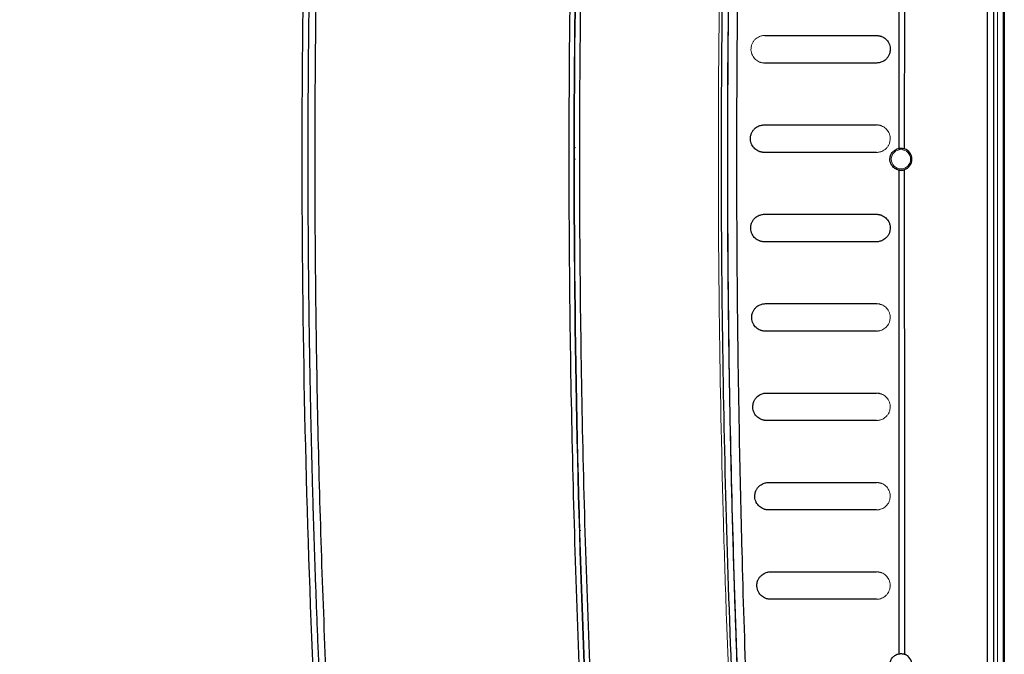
# Paper-space layout 'Sheet2' of a CAD drawing. Header units: millimetres. Extents: x 0 to 1118, y 0 to 864.
# Tile 71 of 85: x 811 to 882, y 412 to 458. Entities that reach past the tile are written whole.
import ezdxf

# ---------------------------------------------------------------- set-up
doc = ezdxf.new("R2010")
doc.units = ezdxf.units.MM

psp = doc.layouts.new('Sheet2')

# ---------------------------------------------------------------- linework, layer by layer
at = {"color": 7, "linetype": 'Continuous', "lineweight": 30}
for p, q in [((881.02, 530.16), (881.02, 365.16)), ((881.519, 366.266), (881.519, 529.053)), ((882.269, 492.3), (882.269, 403.02)), ((874.619, 448.447), (874.62, 465.909)), ((875.028, 448.413), (875.03, 465.909)), ((864.862, 456.66), (872.98, 456.66)), ((872.98, 454.66), (864.862, 454.66)), ((864.822, 450.16), (872.98, 450.16)), ((872.98, 448.16), (864.822, 448.16)), ((864.842, 443.66), (872.98, 443.66)), ((872.98, 441.66), (864.842, 441.66)), ((864.911, 437.16), (872.98, 437.16)), ((872.979, 435.16), (864.904, 435.16))]:
    psp.add_line(p, q, dxfattribs=at)
at = {"color": 144, "linetype": 'Continuous', "lineweight": 0}
for p, q in [((881.769, 366.66), (881.769, 528.66)), ((882.194, 522.66), (882.194, 372.66)), ((873.352, 450.087), (872.979, 450.16)), ((851.103, 448.508), (851.096, 448.499)), ((872.979, 448.16), (873.105, 448.184)), ((851.096, 447.66), (851.103, 447.66)), ((873.353, 437.086), (872.979, 437.16)), ((872.979, 435.16), (873.181, 435.199)), ((873.353, 430.586), (872.979, 430.66)), ((872.979, 428.66), (873.274, 428.717)), ((873.353, 424.087), (872.979, 424.16)), ((851.487, 420.66), (851.493, 420.66)), ((873.353, 417.587), (872.979, 417.66))]:
    psp.add_line(p, q, dxfattribs=at)
psp.add_circle((874.759, 447.66), 0.7, dxfattribs=at)
for points, knots in [([(867.467, 553.296), (867.385, 552.559), (867.213, 551.025), (866.952, 548.635), (866.678, 546.066), (866.392, 543.319), (866.097, 540.393), (865.793, 537.288), (865.483, 534.004), (865.168, 530.54), (864.523, 523.143), (863.751, 513.134), (862.79, 497.842), (862.21, 485.259), (861.784, 471.88), (861.551, 460.74), (861.462, 447.667), (861.551, 434.587), (861.784, 423.442), (862.21, 410.055), (862.791, 397.472), (863.751, 382.185), (864.568, 371.59), (865.317, 363.099), (865.784, 358.105), (866.236, 353.515), (866.669, 349.327), (867.074, 345.541), (867.341, 343.151), (867.467, 342.023)], [0, 0, 0, 0, 0.010511, 0.021867, 0.034068, 0.047114, 0.061005, 0.075741, 0.091322, 0.107748, 0.125019, 0.196531, 0.249995, 0.342121, 0.374999, 0.439665, 0.5, 0.560225, 0.625002, 0.657956, 0.750006, 0.803471, 0.874982, 0.900571, 0.924259, 0.946046, 0.965932, 0.983917, 1, 1, 1, 1]), ([(864.862, 454.66), (864.84, 454.66), (864.798, 454.661), (864.736, 454.667), (864.674, 454.677), (864.612, 454.69), (864.552, 454.708), (864.457, 454.742), (864.333, 454.804), (864.188, 454.914), (864.063, 455.049), (863.96, 455.213), (863.887, 455.405), (863.855, 455.628), (863.873, 455.858), (863.941, 456.066), (864.043, 456.246), (864.171, 456.391), (864.32, 456.507), (864.467, 456.583), (864.607, 456.629), (864.733, 456.655), (864.818, 456.658), (864.862, 456.66)], [0, 0, 0, 0, 0.025252, 0.05025, 0.075027, 0.099617, 0.124056, 0.148378, 0.215339, 0.27811, 0.337049, 0.390435, 0.444082, 0.493744, 0.544673, 0.599116, 0.654195, 0.71596, 0.779583, 0.848293, 0.898034, 0.948503, 1, 1, 1, 1]), ([(872.98, 450.16), (873.001, 450.159), (873.043, 450.158), (873.106, 450.152), (873.167, 450.143), (873.228, 450.129), (873.289, 450.111), (873.383, 450.077), (873.507, 450.016), (873.652, 449.907), (873.777, 449.773), (873.879, 449.61), (873.954, 449.418), (873.986, 449.196), (873.97, 448.966), (873.903, 448.757), (873.801, 448.577), (873.673, 448.431), (873.524, 448.313), (873.376, 448.237), (873.236, 448.19), (873.109, 448.164), (873.023, 448.161), (872.98, 448.16)], [0, 0, 0, 0, 0.025153, 0.050041, 0.074697, 0.099154, 0.123448, 0.147613, 0.214295, 0.276763, 0.335443, 0.388579, 0.44202, 0.4915, 0.542457, 0.597067, 0.652364, 0.714434, 0.778471, 0.847552, 0.897529, 0.948243, 1, 1, 1, 1]), ([(872.98, 437.16), (873.001, 437.159), (873.043, 437.158), (873.106, 437.152), (873.168, 437.143), (873.229, 437.129), (873.29, 437.111), (873.385, 437.077), (873.509, 437.015), (873.654, 436.905), (873.779, 436.769), (873.882, 436.604), (873.956, 436.411), (873.986, 436.187), (873.968, 435.957), (873.899, 435.75), (873.797, 435.572), (873.669, 435.428), (873.521, 435.311), (873.374, 435.236), (873.235, 435.19), (873.109, 435.164), (873.023, 435.161), (872.98, 435.16)], [0, 0, 0, 0, 0.025271, 0.050272, 0.075036, 0.099597, 0.123991, 0.148253, 0.2152, 0.277859, 0.336762, 0.390031, 0.443569, 0.493206, 0.544068, 0.598616, 0.653769, 0.715556, 0.779284, 0.848054, 0.897874, 0.948423, 1, 1, 1, 1]), ([(872.98, 430.66), (873.001, 430.659), (873.043, 430.658), (873.106, 430.652), (873.168, 430.643), (873.23, 430.629), (873.29, 430.611), (873.385, 430.576), (873.51, 430.514), (873.655, 430.404), (873.78, 430.268), (873.883, 430.103), (873.957, 429.908), (873.986, 429.683), (873.967, 429.452), (873.898, 429.246), (873.795, 429.069), (873.667, 428.926), (873.519, 428.81), (873.373, 428.736), (873.234, 428.69), (873.108, 428.664), (873.023, 428.661), (872.98, 428.66)], [0, 0, 0, 0, 0.025336, 0.0504, 0.075224, 0.099844, 0.124293, 0.148608, 0.215683, 0.278423, 0.337424, 0.390722, 0.444293, 0.493947, 0.544725, 0.599257, 0.65433, 0.716019, 0.779604, 0.848233, 0.897996, 0.948487, 1, 1, 1, 1]), ([(872.98, 424.16), (873.001, 424.159), (873.043, 424.158), (873.106, 424.152), (873.168, 424.142), (873.23, 424.129), (873.29, 424.111), (873.385, 424.076), (873.51, 424.014), (873.656, 423.904), (873.781, 423.768), (873.884, 423.601), (873.957, 423.405), (873.986, 423.179), (873.966, 422.948), (873.896, 422.742), (873.792, 422.566), (873.665, 422.423), (873.517, 422.309), (873.371, 422.235), (873.233, 422.189), (873.108, 422.164), (873.023, 422.161), (872.98, 422.16)], [0, 0, 0, 0, 0.0254036, 0.050533, 0.0754209, 0.1001009, 0.1246074, 0.1489756, 0.2161805, 0.2789923, 0.338093, 0.3914017, 0.4450014, 0.4946395, 0.5453095, 0.5998409, 0.6548293, 0.716442, 0.7798847, 0.848378, 0.8980945, 0.9485394, 1, 1, 1, 1]), ([(872.979, 422.16), (873.105, 422.173), (873.342, 422.2), (873.621, 422.367), (873.754, 422.532), (873.796, 422.584)], [0, 0, 0, 0, 0.437055, 0.823382, 1, 1, 1, 1]), ([(872.98, 417.66), (873.001, 417.659), (873.043, 417.658), (873.106, 417.652), (873.168, 417.642), (873.23, 417.629), (873.29, 417.611), (873.385, 417.576), (873.51, 417.514), (873.656, 417.404), (873.781, 417.267), (873.884, 417.1), (873.958, 416.904), (873.986, 416.675), (873.965, 416.443), (873.893, 416.237), (873.789, 416.062), (873.662, 415.921), (873.515, 415.808), (873.37, 415.734), (873.232, 415.689), (873.107, 415.664), (873.023, 415.661), (872.98, 415.66)], [0, 0, 0, 0, 0.025474, 0.050671, 0.075625, 0.100368, 0.124934, 0.149356, 0.21669, 0.279565, 0.338764, 0.392063, 0.445688, 0.495273, 0.545811, 0.600358, 0.655258, 0.716818, 0.78012, 0.848482, 0.898164, 0.948577, 1, 1, 1, 1]), ([(872.979, 415.66), (873.105, 415.67), (873.344, 415.69), (873.564, 415.856), (873.667, 415.934)], [0, 0, 0, 0, 0.531234, 1, 1, 1, 1])]:
    psp.add_open_spline(points, degree=3, knots=knots, dxfattribs=at)
at = {"color": 7, "linetype": 'Continuous', "lineweight": 30}
for points, knots in [([(867.686, 553.271), (867.604, 552.542), (867.44, 551.082), (867.199, 548.886), (866.962, 546.68), (866.73, 544.465), (866.501, 542.24), (866.277, 540.005), (866.058, 537.761), (865.842, 535.507), (865.632, 533.244), (865.426, 530.971), (865.224, 528.688), (865.027, 526.395), (864.836, 524.093), (864.649, 521.782), (864.466, 519.46), (864.289, 517.129), (864.118, 514.789), (863.951, 512.439), (863.789, 510.079), (863.633, 507.71), (863.483, 505.332), (863.337, 502.944), (862.983, 496.852), (862.499, 487.119), (862.029, 473.804), (861.752, 460.671), (861.661, 447.66), (861.752, 434.649), (862.029, 421.515), (862.499, 408.2), (863.019, 397.736), (863.467, 390.194), (863.76, 385.642), (864.072, 381.125), (864.404, 376.643), (864.754, 372.196), (865.122, 367.785), (865.508, 363.408), (865.911, 359.068), (866.33, 354.762), (866.765, 350.492), (867.215, 346.258), (867.529, 343.448), (867.686, 342.048)], [0, 0, 0, 0, 0.010393, 0.020829, 0.031308, 0.041831, 0.052398, 0.063007, 0.07366, 0.084357, 0.095097, 0.10588, 0.116706, 0.127576, 0.13849, 0.149446, 0.160446, 0.17149, 0.182576, 0.193706, 0.204879, 0.216096, 0.227356, 0.238659, 0.250005, 0.313829, 0.376771, 0.438829, 0.5, 0.561171, 0.623229, 0.686171, 0.749995, 0.771704, 0.793254, 0.814645, 0.835877, 0.856949, 0.877863, 0.898617, 0.919213, 0.939648, 0.959925, 0.980042, 1, 1, 1, 1]), ([(867.861, 553.125), (867.778, 552.363), (867.614, 550.841), (867.374, 548.556), (867.138, 546.271), (866.909, 543.986), (866.685, 541.699), (866.466, 539.413), (866.253, 537.125), (866.045, 534.838), (865.842, 532.549), (865.645, 530.26), (865.454, 527.971), (865.267, 525.681), (865.087, 523.391), (864.911, 521.101), (864.741, 518.81), (864.576, 516.518), (864.417, 514.227), (864.263, 511.935), (864.115, 509.642), (863.972, 507.349), (863.834, 505.056), (863.702, 502.763), (863.466, 498.508), (862.988, 488.949), (862.491, 475.31), (862.199, 460.43), (862.136, 450.156), (862.152, 443.256), (862.182, 438.853), (862.231, 434.451), (862.301, 430.048), (862.39, 425.646), (862.5, 421.244), (862.629, 416.843), (862.778, 412.443), (862.947, 408.043), (863.135, 403.644), (863.344, 399.246), (863.572, 394.849), (863.82, 390.453), (864.088, 386.058), (864.376, 381.665), (864.683, 377.272), (865.011, 372.881), (865.358, 368.492), (865.725, 364.104), (866.111, 359.718), (866.518, 355.334), (866.945, 350.952), (867.39, 346.572), (867.704, 343.654), (867.861, 342.194)], [0, 0, 0, 0, 0.010869, 0.021738, 0.032608, 0.043477, 0.054346, 0.065216, 0.076086, 0.086955, 0.097825, 0.108695, 0.119565, 0.130435, 0.141304, 0.152174, 0.163044, 0.173914, 0.184784, 0.195654, 0.206523, 0.217393, 0.228263, 0.239133, 0.250002, 0.288749, 0.375002, 0.443723, 0.500001, 0.520834, 0.541668, 0.562501, 0.583335, 0.604168, 0.625001, 0.645834, 0.666668, 0.687501, 0.708334, 0.729167, 0.750001, 0.770834, 0.791668, 0.812501, 0.833335, 0.854169, 0.875002, 0.895836, 0.916669, 0.937503, 0.958335, 0.979168, 1, 1, 1, 1]), ([(867.861, 342.195), (867.782, 342.926), (867.595, 344.651), (867.329, 347.214), (867.074, 349.724), (866.87, 351.783), (866.7, 353.535), (866.35, 357.195), (865.644, 364.983), (864.404, 380.593), (863.187, 401.093), (862.367, 424.401), (862.106, 445.692), (862.284, 465.85), (862.821, 484.87), (863.824, 505.902), (864.918, 521.5), (865.777, 531.665), (866.01, 534.34), (866.241, 536.898), (866.452, 539.181), (866.665, 541.431), (866.903, 543.883), (867.204, 546.891), (867.528, 550.034), (867.759, 552.173), (867.862, 553.125)], [0, 0, 0, 0, 0.010441, 0.024633, 0.036574, 0.046266, 0.054002, 0.061559, 0.098462, 0.165009, 0.283842, 0.389944, 0.496046, 0.586073, 0.676099, 0.766125, 0.884958, 0.89803, 0.910947, 0.923078, 0.934483, 0.943497, 0.955156, 0.96946, 0.986408, 1, 1, 1, 1]), ([(854.705, 534.519), (854.641, 533.836), (854.473, 532.031), (854.231, 529.327), (853.978, 526.4), (853.526, 520.982), (852.631, 509.233), (851.768, 494.555), (850.88, 472.827), (850.503, 451.079), (850.799, 425.913), (851.473, 406.85), (852.261, 392.374), (852.859, 383.332), (853.319, 377.051), (853.7, 372.233), (854.054, 368.019), (854.37, 364.408), (854.593, 362.003), (854.704, 360.8)], [0, 0, 0, 0, 0.011833, 0.03125, 0.046823, 0.062501, 0.125002, 0.250001, 0.316024, 0.499997, 0.624997, 0.749997, 0.828892, 0.874998, 0.906249, 0.937499, 0.95834, 0.979174, 1, 1, 1, 1]), ([(855.085, 534.481), (852.372, 505.626), (851.013, 476.643), (851.013, 418.676), (852.372, 389.693), (855.085, 360.838)], [0, 0, 0, 0, 0.5, 0.5, 1, 1, 1, 1]), ([(855.089, 360.837), (853.74, 375.266), (852.72, 389.726), (851.358, 418.677), (851.016, 433.168), (851.016, 462.151), (851.358, 476.643), (852.72, 505.594), (853.74, 520.053), (855.089, 534.482)], [0, 0, 0, 0, 0.25, 0.25, 0.5, 0.5, 0.75, 0.75, 1, 1, 1, 1]), ([(855.469, 534.444), (855.401, 533.715), (855.266, 532.259), (855.07, 530.082), (854.88, 527.917), (854.696, 525.766), (854.427, 522.53), (854.086, 518.207), (853.556, 510.981), (852.973, 501.947), (852.208, 487.476), (851.569, 469.382), (851.313, 447.66), (851.569, 425.937), (852.208, 407.843), (852.973, 393.373), (853.533, 384.702), (854.005, 378.197), (854.313, 374.22), (854.607, 370.608), (854.881, 367.376), (855.167, 364.136), (855.367, 361.972), (855.469, 360.875)], [0, 0, 0, 0, 0.012652, 0.025227, 0.037727, 0.050152, 0.062501, 0.09376, 0.125002, 0.187552, 0.250002, 0.375088, 0.5, 0.624911, 0.749998, 0.812439, 0.874998, 0.899958, 0.924999, 0.943849, 0.9625, 0.980981, 1, 1, 1, 1]), ([(833.807, 522.407), (833.645, 522.243), (833.293, 521.89), (832.73, 521.313), (832.091, 520.65), (831.38, 519.896), (830.599, 519.051), (829.751, 518.111), (828.838, 517.075), (827.866, 515.938), (826.555, 514.36), (825.021, 512.427), (823.376, 510.233), (821.962, 508.246), (819.92, 505.24), (815.896, 498.768), (811.099, 489.046), (807.051, 477.408), (804.593, 466.862), (803.289, 457.005), (802.902, 447.912), (803.235, 439.362), (804.364, 429.74), (806.721, 418.907), (809.989, 409.407), (813.051, 402.448), (815.37, 397.81), (817.547, 393.942), (819.357, 390.999), (820.888, 388.641), (823.268, 385.179), (825.448, 382.319), (827.151, 380.245), (827.485, 379.841), (827.889, 379.36), (828.363, 378.801), (828.91, 378.167), (829.531, 377.459), (830.228, 376.679), (831.004, 375.829), (831.861, 374.913), (832.801, 373.931), (833.464, 373.262), (833.807, 372.915)], [0, 0, 0, 0, 0.00417, 0.009034, 0.014591, 0.020843, 0.027789, 0.035429, 0.043762, 0.052789, 0.06251, 0.080893, 0.097439, 0.112149, 0.125021, 0.1632, 0.249975, 0.320458, 0.385617, 0.445452, 0.499961, 0.549974, 0.599987, 0.674978, 0.749961, 0.781222, 0.812473, 0.843728, 0.861484, 0.874984, 0.894608, 0.937489, 0.94002, 0.943181, 0.946972, 0.951394, 0.956446, 0.962129, 0.968443, 0.975386, 0.982961, 0.991165, 1, 1, 1, 1]), ([(834.079, 373.176), (833.905, 373.351), (833.557, 373.701), (833.04, 374.231), (832.527, 374.763), (832.019, 375.297), (831.515, 375.835), (831.016, 376.376), (830.522, 376.919), (829.69, 377.847), (828.237, 379.514), (825.609, 382.707), (822.536, 386.835), (819.182, 391.914), (816.312, 396.841), (813.447, 402.46), (811.152, 407.705), (808.749, 414.162), (806.593, 421.324), (804.756, 430), (803.649, 438.8), (803.401, 444.74), (803.403, 447.756), (803.403, 447.858), (803.403, 447.972), (803.403, 448.099), (803.404, 448.239), (803.405, 448.392), (803.406, 448.558), (803.408, 448.737), (803.41, 448.929), (803.413, 449.133), (803.416, 449.351), (803.42, 449.581), (803.424, 449.825), (803.43, 450.081), (803.436, 450.35), (803.444, 450.632), (803.453, 450.927), (803.462, 451.235), (803.474, 451.556), (803.486, 451.89), (803.501, 452.236), (803.517, 452.595), (803.535, 452.968), (803.555, 453.353), (803.577, 453.75), (803.601, 454.161), (803.628, 454.584), (803.657, 455.021), (803.69, 455.47), (803.725, 455.931), (803.763, 456.406), (803.804, 456.893), (803.849, 457.392), (803.897, 457.905), (803.949, 458.43), (804.006, 458.967), (804.066, 459.517), (804.131, 460.08), (804.2, 460.655), (804.274, 461.243), (804.353, 461.842), (804.437, 462.455), (804.527, 463.079), (804.623, 463.716), (804.724, 464.364), (804.831, 465.025), (804.945, 465.698), (805.065, 466.383), (805.193, 467.08), (805.327, 467.789), (805.469, 468.509), (805.618, 469.241), (805.775, 469.984), (805.94, 470.739), (806.114, 471.506), (806.296, 472.283), (806.488, 473.072), (806.688, 473.871), (806.898, 474.682), (807.118, 475.503), (807.348, 476.335), (807.588, 477.178), (807.839, 478.031), (808.1, 478.894), (808.373, 479.767), (808.658, 480.65), (808.954, 481.542), (809.263, 482.444), (809.584, 483.356), (809.917, 484.276), (810.264, 485.206), (810.624, 486.144), (810.998, 487.09), (811.386, 488.045), (811.789, 489.008), (812.206, 489.979), (812.638, 490.957), (813.085, 491.942), (813.548, 492.935), (814.027, 493.934), (814.522, 494.94), (815.033, 495.951), (815.562, 496.969), (816.108, 497.992), (816.671, 499.02), (817.251, 500.053), (817.85, 501.091), (818.468, 502.133), (819.104, 503.178), (819.759, 504.227), (820.433, 505.279), (821.127, 506.334), (821.841, 507.39), (822.575, 508.449), (823.33, 509.508), (824.105, 510.569), (824.901, 511.63), (825.719, 512.691), (826.558, 513.751), (827.42, 514.81), (828.303, 515.868), (829.208, 516.924), (830.136, 517.977), (831.087, 519.027), (832.061, 520.073), (833.058, 521.115), (833.738, 521.802), (834.079, 522.146)], [0, 0, 0, 0, 0.004487, 0.008968, 0.013442, 0.01791, 0.02237, 0.026824, 0.031271, 0.035712, 0.049464, 0.071423, 0.110818, 0.142842, 0.181875, 0.214263, 0.257285, 0.285688, 0.339253, 0.392822, 0.446395, 0.499969, 0.500504, 0.501117, 0.501808, 0.502577, 0.503424, 0.504349, 0.505353, 0.506434, 0.507594, 0.508831, 0.510147, 0.511541, 0.513013, 0.514563, 0.516191, 0.517898, 0.519682, 0.521544, 0.523485, 0.525504, 0.527601, 0.529775, 0.532028, 0.534359, 0.536769, 0.539256, 0.541821, 0.544465, 0.547186, 0.549986, 0.552864, 0.555819, 0.558853, 0.561965, 0.565155, 0.568423, 0.57177, 0.575194, 0.578696, 0.582277, 0.585935, 0.589672, 0.593487, 0.597379, 0.60135, 0.605399, 0.609526, 0.613731, 0.618015, 0.622376, 0.626815, 0.631332, 0.635928, 0.640601, 0.645353, 0.650183, 0.65509, 0.660076, 0.66514, 0.670282, 0.675502, 0.6808, 0.686176, 0.69163, 0.697162, 0.702773, 0.708461, 0.714227, 0.720072, 0.725994, 0.731995, 0.738074, 0.74423, 0.750465, 0.756778, 0.763169, 0.769638, 0.776185, 0.78281, 0.789513, 0.796294, 0.803153, 0.81009, 0.817105, 0.824199, 0.83137, 0.83862, 0.845947, 0.853353, 0.860836, 0.868398, 0.876038, 0.883755, 0.891551, 0.899425, 0.907377, 0.915407, 0.923515, 0.931701, 0.939965, 0.948307, 0.956727, 0.965226, 0.973802, 0.982457, 0.991189, 1, 1, 1, 1]), ([(834.426, 521.76), (834.375, 521.166), (834.237, 519.545), (833.984, 516.464), (833.676, 512.53), (833.345, 507.986), (832.889, 501.233), (832.434, 493.424), (831.969, 483.648), (831.42, 468.788), (831.041, 444.058), (831.565, 419.838), (832.466, 401.313), (832.918, 393.681), (833.332, 387.512), (833.658, 383.039), (833.973, 378.998), (834.225, 375.917), (834.369, 374.227), (834.426, 373.562)], [0, 0, 0, 0, 0.012054, 0.032888, 0.062501, 0.091852, 0.125002, 0.199354, 0.250005, 0.322876, 0.500006, 0.749995, 0.812497, 0.874998, 0.904582, 0.937499, 0.965686, 0.98652, 1, 1, 1, 1]), ([(834.854, 373.601), (834.798, 374.258), (834.687, 375.571), (834.527, 377.542), (834.37, 379.514), (834.218, 381.485), (834.07, 383.457), (833.926, 385.429), (833.787, 387.402), (833.652, 389.374), (833.522, 391.347), (833.396, 393.321), (833.274, 395.294), (833.157, 397.268), (833.044, 399.242), (832.936, 401.217), (832.833, 403.191), (832.733, 405.166), (832.638, 407.141), (832.548, 409.117), (832.462, 411.092), (832.381, 413.068), (832.304, 415.044), (832.231, 417.02), (832.164, 418.996), (832.1, 420.972), (832.041, 422.949), (831.987, 424.925), (831.937, 426.902), (831.892, 428.879), (831.851, 430.856), (831.815, 432.833), (831.783, 434.81), (831.756, 436.787), (831.733, 438.764), (831.715, 440.741), (831.701, 442.719), (831.692, 444.696), (831.688, 446.673), (831.688, 448.65), (831.692, 450.628), (831.701, 452.605), (831.715, 454.582), (831.733, 456.56), (831.756, 458.537), (831.783, 460.514), (831.815, 462.491), (831.851, 464.468), (831.892, 466.445), (831.937, 468.422), (831.987, 470.398), (832.041, 472.375), (832.1, 474.351), (832.164, 476.327), (832.232, 478.304), (832.304, 480.28), (832.381, 482.255), (832.462, 484.231), (832.548, 486.206), (832.639, 488.182), (832.733, 490.157), (832.833, 492.132), (832.936, 494.106), (833.045, 496.08), (833.157, 498.055), (833.274, 500.028), (833.396, 502.002), (833.522, 503.975), (833.652, 505.948), (833.787, 507.921), (833.926, 509.893), (834.07, 511.865), (834.218, 513.837), (834.37, 515.809), (834.527, 517.78), (834.687, 519.751), (834.798, 521.064), (834.854, 521.721)], [0, 0, 0, 0, 0.0133339, 0.0266678, 0.0400017, 0.0533356, 0.0666694, 0.0800032, 0.0933369, 0.1066706, 0.1200043, 0.133338, 0.1466716, 0.1600052, 0.1733387, 0.1866722, 0.2000058, 0.2133392, 0.2266727, 0.2400062, 0.2533396, 0.266673, 0.2800064, 0.2933398, 0.3066731, 0.3200065, 0.3333398, 0.3466731, 0.3600064, 0.3733396, 0.3866729, 0.4000062, 0.4133394, 0.4266726, 0.4400058, 0.453339, 0.4666722, 0.4800054, 0.4933386, 0.5066718, 0.520005, 0.5333381, 0.5466713, 0.5600044, 0.5733376, 0.5866707, 0.6000038, 0.613337, 0.6266701, 0.6400032, 0.6533364, 0.6666695, 0.6800026, 0.6933357, 0.7066689, 0.720002, 0.7333351, 0.7466683, 0.7600014, 0.7733346, 0.7866677, 0.8000009, 0.8133341, 0.8266673, 0.8400004, 0.8533336, 0.8666669, 0.8800001, 0.8933333, 0.9066666, 0.9199999, 0.9333332, 0.9466665, 0.9599999, 0.9733332, 0.9866666, 1, 1, 1, 1]), ([(835.305, 521.682), (835.245, 520.953), (835.123, 519.494), (834.947, 517.307), (834.776, 515.121), (834.611, 512.937), (834.451, 510.755), (834.297, 508.575), (834.148, 506.396), (834.004, 504.219), (833.866, 502.044), (833.733, 499.871), (833.606, 497.699), (833.484, 495.529), (833.367, 493.361), (833.256, 491.194), (833.151, 489.029), (833.051, 486.866), (832.852, 482.334), (832.594, 475.435), (832.347, 466.169), (832.199, 456.912), (832.133, 444.575), (832.298, 429.141), (832.792, 413.713), (833.383, 401.368), (833.833, 393.661), (834.241, 387.494), (834.533, 383.398), (834.805, 379.818), (835.048, 376.74), (835.219, 374.677), (835.306, 373.64)], [0, 0, 0, 0, 0.014819, 0.029624, 0.044415, 0.059191, 0.073952, 0.088699, 0.103433, 0.118152, 0.132857, 0.147548, 0.162225, 0.176889, 0.191538, 0.206175, 0.220798, 0.235407, 0.250003, 0.31262, 0.375153, 0.437612, 0.500003, 0.62485, 0.749998, 0.81241, 0.874998, 0.906261, 0.937499, 0.958105, 0.978939, 1, 1, 1, 1]), ([(864.984, 515.632), (864.933, 514.827), (864.832, 513.24), (864.691, 510.893), (864.558, 508.614), (864.433, 506.403), (864.317, 504.26), (864.209, 502.184), (864.108, 500.176), (864.014, 498.236), (863.926, 496.363), (863.845, 494.559), (863.77, 492.823), (863.701, 491.154), (863.637, 489.554), (863.578, 488.021), (863.523, 486.557), (863.473, 485.161), (863.427, 483.832), (863.385, 482.572), (863.347, 481.38), (863.312, 480.256), (863.28, 479.2), (863.251, 478.213), (863.225, 477.293), (863.202, 476.442), (863.181, 475.658), (863.162, 474.943), (863.146, 474.296), (863.132, 473.718), (863.119, 473.207), (863.109, 472.765), (863.1, 472.391), (863.093, 472.085), (863.088, 471.847), (863.084, 471.677), (862.996, 467.787), (862.867, 460.234), (862.795, 449.077), (862.837, 438.166), (862.976, 428.229), (863.197, 418.562), (863.515, 408.466), (864.015, 396.515), (864.636, 385.018), (865.292, 374.867), (865.866, 366.95), (866.432, 359.855), (866.972, 353.579), (867.472, 348.123), (867.919, 343.484), (868.204, 340.664), (868.333, 339.39)], [0, 0, 0, 0, 0.0137073, 0.027029, 0.0399651, 0.0525154, 0.0646799, 0.0764586, 0.0878514, 0.0988581, 0.1094789, 0.1197136, 0.1295621, 0.1390245, 0.1481007, 0.1567907, 0.1650944, 0.1730118, 0.1805429, 0.1876876, 0.194446, 0.200818, 0.2068036, 0.2124028, 0.2176156, 0.222442, 0.2268819, 0.2309353, 0.2346023, 0.2378828, 0.2407768, 0.2432843, 0.2454054, 0.2471399, 0.248488, 0.2494495, 0.2500246, 0.3146386, 0.3778605, 0.4396874, 0.5001171, 0.5468098, 0.6040507, 0.671834, 0.7501509, 0.7997758, 0.8447534, 0.8850854, 0.9207739, 0.9518212, 0.9782292, 1, 1, 1, 1]), ([(872.98, 456.66), (873.001, 456.659), (873.043, 456.658), (873.105, 456.652), (873.167, 456.643), (873.228, 456.629), (873.288, 456.612), (873.382, 456.578), (873.506, 456.516), (873.651, 456.408), (873.775, 456.275), (873.878, 456.112), (873.953, 455.922), (873.982, 455.724), (873.977, 455.55), (873.949, 455.402), (873.894, 455.242), (873.802, 455.079), (873.674, 454.932), (873.525, 454.814), (873.377, 454.737), (873.237, 454.69), (873.11, 454.664), (873.023, 454.661), (872.98, 454.66)], [0, 0, 0, 0, 0.025121, 0.049978, 0.074604, 0.099033, 0.123299, 0.147437, 0.214015, 0.276392, 0.334958, 0.387991, 0.441346, 0.490679, 0.524689, 0.559273, 0.596509, 0.651814, 0.713983, 0.778122, 0.847306, 0.897358, 0.948154, 1, 1, 1, 1]), ([(864.822, 448.16), (864.8, 448.16), (864.758, 448.161), (864.695, 448.167), (864.632, 448.177), (864.57, 448.191), (864.509, 448.209), (864.415, 448.243), (864.293, 448.304), (864.15, 448.412), (864.027, 448.544), (863.924, 448.706), (863.849, 448.897), (863.816, 449.12), (863.832, 449.35), (863.898, 449.56), (864, 449.741), (864.128, 449.887), (864.277, 450.006), (864.425, 450.082), (864.565, 450.129), (864.692, 450.155), (864.778, 450.158), (864.822, 450.16)], [0, 0, 0, 0, 0.025458, 0.050647, 0.075601, 0.100356, 0.124948, 0.149415, 0.215075, 0.276459, 0.334634, 0.387272, 0.441211, 0.490975, 0.542031, 0.596671, 0.651989, 0.714098, 0.778196, 0.847362, 0.897427, 0.948203, 1, 1, 1, 1]), ([(873.959, 447.66), (873.959, 447.674), (873.96, 447.704), (873.964, 447.748), (873.97, 447.792), (873.978, 447.835), (873.989, 447.877), (874.002, 447.919), (874.03, 447.993), (874.082, 448.093), (874.165, 448.2), (874.262, 448.291), (874.371, 448.363), (874.491, 448.419), (874.576, 448.438), (874.619, 448.447)], [0, 0, 0, 0, 0.029417, 0.058796, 0.088399, 0.11848, 0.149284, 0.181038, 0.213948, 0.324264, 0.446062, 0.570605, 0.704421, 0.84938, 1, 1, 1, 1]), ([(874.619, 448.447), (874.629, 448.449), (874.649, 448.452), (874.682, 448.456), (874.719, 448.459), (874.759, 448.46), (874.81, 448.459), (874.874, 448.452), (874.951, 448.438), (875.002, 448.421), (875.028, 448.413)], [0, 0, 0, 0, 0.102351, 0.203048, 0.303029, 0.403255, 0.504678, 0.668316, 0.832046, 1, 1, 1, 1]), ([(875.559, 447.66), (875.559, 447.823), (875.507, 447.986), (875.318, 448.254), (875.182, 448.358), (875.028, 448.413)], [0, 0, 0, 0, 0.5, 0.5, 1, 1, 1, 1]), ([(874.619, 446.872), (874.598, 446.876), (874.556, 446.884), (874.494, 446.904), (874.434, 446.928), (874.356, 446.966), (874.265, 447.025), (874.166, 447.117), (874.081, 447.226), (874.025, 447.336), (873.991, 447.431), (873.973, 447.506), (873.961, 447.582), (873.96, 447.634), (873.959, 447.66)], [0, 0, 0, 0, 0.073932, 0.146394, 0.217567, 0.287642, 0.425297, 0.553081, 0.676265, 0.787403, 0.843773, 0.897168, 0.948799, 1, 1, 1, 1]), ([(875.028, 446.906), (875.182, 446.961), (875.318, 447.065), (875.507, 447.333), (875.559, 447.496), (875.559, 447.66)], [0, 0, 0, 0, 0.5, 0.5, 1, 1, 1, 1]), ([(874.619, 446.872), (874.629, 446.87), (874.647, 446.867), (874.676, 446.864), (874.711, 446.861), (874.752, 446.859), (874.81, 446.86), (874.877, 446.868), (874.953, 446.882), (875.003, 446.898), (875.028, 446.906)], [0, 0, 0, 0, 0.101078, 0.188758, 0.262143, 0.39076, 0.510454, 0.675628, 0.838853, 1, 1, 1, 1]), ([(874.62, 411.698), (874.62, 417.483), (874.619, 429.207), (874.619, 440.932), (874.619, 446.872)], [0, 0, 0, 0, 0.493402, 1, 1, 1, 1]), ([(864.842, 441.66), (864.821, 441.66), (864.779, 441.661), (864.716, 441.667), (864.655, 441.676), (864.594, 441.69), (864.534, 441.708), (864.439, 441.741), (864.316, 441.803), (864.171, 441.911), (864.046, 442.045), (863.943, 442.208), (863.868, 442.4), (863.836, 442.622), (863.852, 442.851), (863.918, 443.06), (864.02, 443.241), (864.147, 443.387), (864.297, 443.505), (864.445, 443.582), (864.585, 443.629), (864.712, 443.655), (864.798, 443.658), (864.842, 443.66)], [0, 0, 0, 0, 0.02509, 0.049918, 0.074519, 0.098926, 0.123173, 0.147296, 0.21384, 0.276177, 0.334737, 0.387735, 0.441066, 0.490455, 0.541394, 0.596078, 0.651462, 0.713654, 0.777917, 0.847175, 0.897325, 0.948164, 1, 1, 1, 1]), ([(872.98, 443.66), (873.001, 443.659), (873.043, 443.658), (873.106, 443.652), (873.168, 443.643), (873.229, 443.629), (873.289, 443.611), (873.384, 443.577), (873.508, 443.515), (873.653, 443.406), (873.778, 443.271), (873.881, 443.107), (873.955, 442.914), (873.986, 442.691), (873.969, 442.461), (873.901, 442.254), (873.799, 442.075), (873.671, 441.929), (873.522, 441.812), (873.375, 441.737), (873.236, 441.69), (873.109, 441.664), (873.023, 441.661), (872.98, 441.66)], [0, 0, 0, 0, 0.025211, 0.050153, 0.074862, 0.09937, 0.123713, 0.147926, 0.214745, 0.277318, 0.336121, 0.389341, 0.442843, 0.49243, 0.543353, 0.597929, 0.653154, 0.715061, 0.778934, 0.847846, 0.897732, 0.948348, 1, 1, 1, 1]), ([(864.911, 435.16), (864.886, 435.16), (864.836, 435.161), (864.762, 435.17), (864.689, 435.184), (864.617, 435.203), (864.514, 435.239), (864.387, 435.302), (864.242, 435.41), (864.117, 435.543), (864.014, 435.706), (863.939, 435.897), (863.909, 436.094), (863.914, 436.268), (863.942, 436.416), (863.997, 436.576), (864.088, 436.739), (864.216, 436.886), (864.366, 437.005), (864.514, 437.081), (864.654, 437.129), (864.782, 437.155), (864.868, 437.158), (864.911, 437.16)], [0, 0, 0, 0, 0.029991, 0.05961, 0.088915, 0.117963, 0.146816, 0.213163, 0.275278, 0.333645, 0.386422, 0.439568, 0.48877, 0.522719, 0.557358, 0.594726, 0.65021, 0.712584, 0.777132, 0.846639, 0.896984, 0.948002, 1, 1, 1, 1]), ([(833.602, 372.158), (833.419, 372.327), (833.053, 372.666), (832.508, 373.18), (831.967, 373.697), (831.431, 374.218), (830.897, 374.743), (830.368, 375.272), (829.843, 375.805), (829.321, 376.342), (828.803, 376.883), (828.289, 377.427), (827.778, 377.976), (826.429, 379.448), (824.297, 381.896), (821.497, 385.409), (818.854, 389.043), (816.371, 392.789), (814.054, 396.639), (811.908, 400.587), (809.937, 404.625), (808.145, 408.747), (806.534, 412.943), (805.108, 417.205), (803.87, 421.526), (803.071, 424.856), (802.587, 427.161), (802.338, 428.421), (802.106, 429.684), (801.889, 430.949), (801.688, 432.217), (801.502, 433.487), (801.392, 434.335), (801.336, 434.76)], [0, 0, 0, 0, 0.010412, 0.020823, 0.031234, 0.041644, 0.052055, 0.062466, 0.07288, 0.083295, 0.093713, 0.104134, 0.114558, 0.124988, 0.187492, 0.249972, 0.312451, 0.374961, 0.437482, 0.499954, 0.562425, 0.624952, 0.687468, 0.749958, 0.812448, 0.874971, 0.892851, 0.91072, 0.928581, 0.946437, 0.96429, 0.982143, 1, 1, 1, 1]), ([(833.845, 372.417), (833.661, 372.587), (833.295, 372.926), (832.751, 373.44), (832.211, 373.956), (831.675, 374.476), (831.144, 374.999), (830.617, 375.525), (830.095, 376.055), (829.209, 376.967), (827.674, 378.594), (825.625, 380.898), (823.495, 383.462), (821.599, 385.893), (819.892, 388.221), (818.816, 389.773), (818.279, 390.572), (818.218, 390.662), (818.147, 390.769), (818.065, 390.892), (817.972, 391.031), (817.869, 391.187), (817.755, 391.359), (817.631, 391.547), (817.497, 391.753), (817.352, 391.975), (817.198, 392.214), (817.033, 392.469), (816.859, 392.742), (816.676, 393.032), (816.483, 393.339), (816.281, 393.663), (816.069, 394.004), (815.849, 394.363), (815.621, 394.739), (815.384, 395.134), (815.139, 395.546), (814.886, 395.976), (814.625, 396.424), (814.357, 396.89), (814.082, 397.375), (813.8, 397.878), (813.511, 398.4), (813.216, 398.941), (812.915, 399.5), (812.609, 400.079), (812.298, 400.677), (811.981, 401.295), (811.66, 401.932), (811.335, 402.589), (811.006, 403.266), (810.674, 403.963), (810.339, 404.68), (810.001, 405.417), (809.661, 406.175), (809.32, 406.954), (808.977, 407.754), (808.634, 408.574), (808.291, 409.416), (807.947, 410.279), (807.605, 411.163), (807.264, 412.069), (806.925, 412.997), (806.589, 413.946), (806.256, 414.917), (805.926, 415.909), (805.6, 416.924), (805.28, 417.961), (804.965, 419.02), (804.656, 420.101), (804.354, 421.204), (804.06, 422.329), (803.774, 423.476), (803.497, 424.646), (803.229, 425.838), (802.972, 427.052), (802.725, 428.289), (802.491, 429.547), (802.269, 430.828), (802.06, 432.13), (801.865, 433.455), (801.748, 434.346), (801.69, 434.795)], [0, 0, 0, 0, 0.010464, 0.020911, 0.031344, 0.041763, 0.052169, 0.062564, 0.072948, 0.083324, 0.115835, 0.166644, 0.212408, 0.255445, 0.295743, 0.333291, 0.334537, 0.336056, 0.337846, 0.33991, 0.342246, 0.344854, 0.347735, 0.350889, 0.354315, 0.358013, 0.361984, 0.366227, 0.370743, 0.37553, 0.380591, 0.385923, 0.391527, 0.397404, 0.403553, 0.409974, 0.416667, 0.423632, 0.43087, 0.438379, 0.446161, 0.454214, 0.46254, 0.471138, 0.480009, 0.489151, 0.498566, 0.508253, 0.518213, 0.528445, 0.53895, 0.549728, 0.560779, 0.572103, 0.5837, 0.59557, 0.607715, 0.620132, 0.632823, 0.645788, 0.659026, 0.672537, 0.686321, 0.700379, 0.714709, 0.729313, 0.744189, 0.759337, 0.774758, 0.790451, 0.806416, 0.822653, 0.839162, 0.855943, 0.872997, 0.890322, 0.90792, 0.925791, 0.943934, 0.96235, 0.981038, 1, 1, 1, 1]), ([(864.996, 428.66), (864.971, 428.66), (864.922, 428.661), (864.848, 428.67), (864.775, 428.683), (864.703, 428.703), (864.601, 428.738), (864.474, 428.801), (864.329, 428.908), (864.204, 429.041), (864.1, 429.203), (864.025, 429.394), (863.994, 429.591), (863.999, 429.765), (864.026, 429.914), (864.081, 430.074), (864.172, 430.237), (864.299, 430.385), (864.449, 430.504), (864.598, 430.581), (864.738, 430.629), (864.866, 430.655), (864.953, 430.658), (864.996, 430.66)], [0, 0, 0, 0, 0.029916, 0.059456, 0.088675, 0.117631, 0.146383, 0.212551, 0.274452, 0.33264, 0.385195, 0.438164, 0.487158, 0.521045, 0.555694, 0.593159, 0.648753, 0.711354, 0.776219, 0.84601, 0.89658, 0.947808, 1, 1, 1, 1]), ([(864.996, 430.66), (866.332, 430.66), (868.994, 430.66), (871.655, 430.66), (872.98, 430.66)], [0, 0, 0, 0, 0.501857, 1, 1, 1, 1]), ([(872.98, 428.66), (871.655, 428.66), (868.995, 428.66), (866.332, 428.66), (864.996, 428.66)], [0, 0, 0, 0, 0.498122, 1, 1, 1, 1]), ([(865.141, 422.16), (865.116, 422.16), (865.067, 422.161), (864.993, 422.17), (864.92, 422.183), (864.849, 422.202), (864.747, 422.238), (864.621, 422.3), (864.476, 422.406), (864.351, 422.538), (864.247, 422.7), (864.17, 422.89), (864.139, 423.087), (864.143, 423.261), (864.17, 423.411), (864.225, 423.572), (864.316, 423.736), (864.443, 423.884), (864.593, 424.003), (864.741, 424.081), (864.882, 424.129), (865.011, 424.155), (865.097, 424.158), (865.141, 424.16)], [0, 0, 0, 0, 0.029842, 0.059303, 0.088436, 0.117299, 0.145948, 0.211933, 0.273609, 0.331614, 0.383928, 0.436712, 0.485459, 0.519267, 0.553918, 0.591492, 0.64719, 0.710048, 0.775243, 0.845332, 0.896141, 0.947596, 1, 1, 1, 1]), ([(865.141, 424.16), (866.453, 424.16), (869.068, 424.16), (871.679, 424.16), (872.98, 424.16)], [0, 0, 0, 0, 0.50187, 1, 1, 1, 1]), ([(872.98, 422.16), (871.679, 422.16), (869.068, 422.16), (866.453, 422.16), (865.141, 422.16)], [0, 0, 0, 0, 0.4981014, 1, 1, 1, 1]), ([(865.291, 415.66), (865.266, 415.66), (865.217, 415.661), (865.144, 415.67), (865.071, 415.683), (865, 415.702), (864.899, 415.737), (864.773, 415.798), (864.628, 415.904), (864.503, 416.035), (864.399, 416.195), (864.321, 416.385), (864.289, 416.583), (864.292, 416.758), (864.319, 416.908), (864.373, 417.069), (864.464, 417.234), (864.592, 417.383), (864.742, 417.503), (864.89, 417.581), (865.032, 417.629), (865.16, 417.655), (865.247, 417.658), (865.291, 417.66)], [0, 0, 0, 0, 0.029763, 0.05914, 0.088183, 0.116948, 0.14549, 0.211279, 0.27271, 0.330517, 0.382566, 0.435144, 0.483598, 0.517308, 0.551952, 0.589651, 0.645455, 0.708611, 0.774163, 0.844577, 0.895651, 0.947359, 1, 1, 1, 1]), ([(865.291, 417.66), (866.578, 417.66), (869.144, 417.66), (871.704, 417.66), (872.98, 417.66)], [0, 0, 0, 0, 0.501905, 1, 1, 1, 1]), ([(872.98, 415.66), (871.705, 415.66), (869.144, 415.66), (866.579, 415.66), (865.291, 415.66)], [0, 0, 0, 0, 0.498059, 1, 1, 1, 1]), ([(873.959, 410.91), (873.959, 410.925), (873.96, 410.955), (873.964, 411), (873.97, 411.044), (873.979, 411.088), (873.99, 411.131), (874.004, 411.174), (874.032, 411.248), (874.084, 411.347), (874.167, 411.453), (874.264, 411.543), (874.373, 411.614), (874.493, 411.669), (874.577, 411.688), (874.62, 411.698)], [0, 0, 0, 0, 0.029153, 0.058301, 0.087734, 0.117732, 0.14856, 0.180463, 0.213662, 0.32284, 0.443831, 0.568519, 0.702461, 0.848335, 1, 1, 1, 1]), ([(874.62, 411.698), (874.63, 411.699), (874.65, 411.702), (874.684, 411.706), (874.722, 411.709), (874.763, 411.71), (874.815, 411.708), (874.88, 411.701), (874.959, 411.686), (875.01, 411.669), (875.036, 411.66)], [0, 0, 0, 0, 0.103569, 0.205326, 0.306301, 0.407546, 0.510106, 0.671751, 0.833646, 1, 1, 1, 1]), ([(875.559, 410.91), (875.559, 411.072), (875.508, 411.233), (875.323, 411.5), (875.189, 411.603), (875.036, 411.66)], [0, 0, 0, 0, 0.5, 0.5, 1, 1, 1, 1])]:
    psp.add_open_spline(points, degree=3, knots=knots, dxfattribs=at)
psp.add_open_spline([(875.036, 411.66), (875.031, 423.409), (875.028, 435.157), (875.028, 446.906)], degree=3, dxfattribs=at)

doc.saveas('drawing.dxf')
